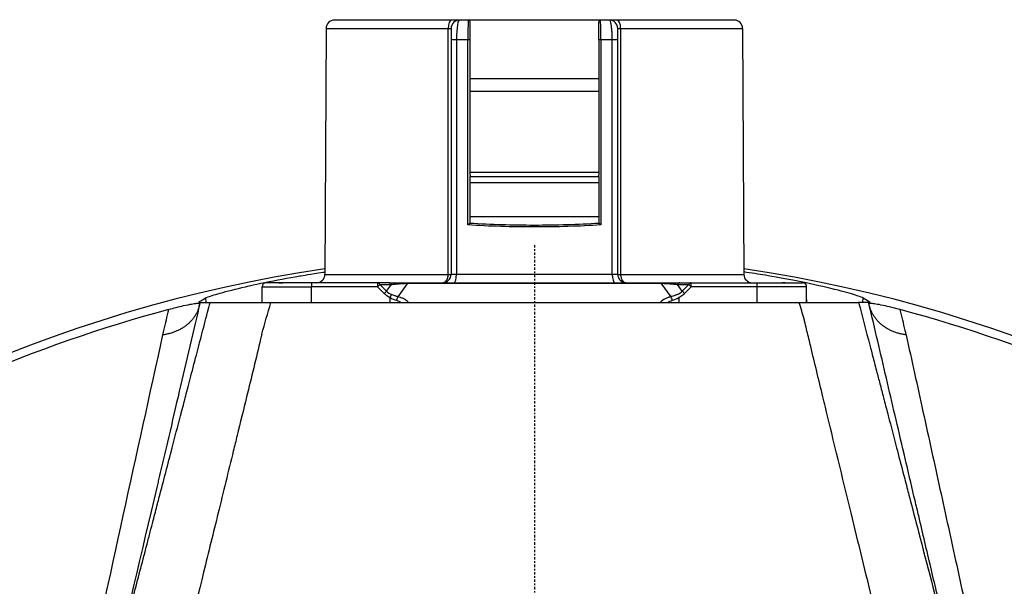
# Model space of a CAD drawing. Header units: millimetres. Extents: x 0 to 4378, y 0 to 2376.
# Tile 134 of 256: x 800 to 860, y 2224 to 2258. Entities that reach past the tile are written whole.
import ezdxf

# ---------------------------------------------------------------- set-up
doc = ezdxf.new("R2010")
doc.units = ezdxf.units.MM
doc.header["$LTSCALE"] = 0.2
doc.linetypes.add('CENTER2', pattern=[1.125, 0.75, -0.125, 0.125, -0.125])
doc.layers.add('02_Center Line', color=1, linetype='CENTER2')

# ---------------------------------------------------------------- blocks, each defined once
blk = doc.blocks.new('A$C6f7b2573')
for p, q in [((4.545, 100.529), (-12.125, 100.529)), ((-3.905, 91.146), (-3.905, 100.429)), ((12.114, 100.529), (5.013, 100.529)), ((-12.625, 100.031), (-12.703, 85.126)), ((-12.625, 100.031), (-5.231, 100.031)), ((5.22, 100.031), (12.614, 100.031)), ((12.614, 100.031), (12.692, 85.126)), ((-3.905, 99.329), (-5.055, 99.329)), ((-5.055, 99.329), (-5.055, 85.129)), ((-4.723, 99.329), (-4.723, 85.129)), ((-4.034, 88.126), (-4.034, 99.329)), ((5.045, 99.329), (3.895, 99.329)), ((3.895, 99.329), (3.895, 91.146)), ((4.023, 99.329), (4.023, 88.126)), ((4.712, 85.129), (4.712, 99.329)), ((5.045, 85.129), (5.045, 99.329)), ((-3.905, 97), (3.895, 97)), ((-3.905, 96.224), (3.895, 96.224)), ((3.895, 91.308), (-3.905, 91.308)), ((-3.905, 91.05), (3.895, 91.05)), ((-3.905, 90.681), (-3.905, 91.05)), ((3.895, 91.05), (3.895, 90.681)), ((3.895, 90.681), (-3.905, 90.681)), ((-3.905, 88.229), (-3.905, 90.681)), ((3.895, 90.681), (3.895, 88.229)), ((3.895, 88.622), (-3.905, 88.622)), ((-12.703, 85.126), (-5.232, 85.126)), ((5.045, 85.129), (-5.055, 85.129)), ((5.221, 85.126), (12.692, 85.126)), ((-16.505, 84.379), (-13.505, 84.379)), ((-16.505, 83.429), (-16.505, 84.379)), ((-8.813, 84.629), (-16.255, 84.629)), ((-13.505, 84.629), (-13.505, 84.379)), ((-9.517, 84.379), (-13.505, 84.379)), ((-13.505, 83.429), (-13.505, 84.379)), ((-9.517, 84.629), (-9.517, 84.379)), ((-9.517, 84.379), (-9.372, 84.523)), ((-9.11, 83.972), (-9.517, 84.379)), ((-9.372, 84.523), (-8.668, 84.523)), ((-8.966, 84.117), (-9.372, 84.523)), ((-8.966, 84.117), (-8.668, 84.523)), ((-8.813, 84.629), (-8.809, 84.629)), ((-8.267, 83.778), (-7.669, 84.595)), ((-7.672, 84.629), (-7.669, 84.629)), ((-7.669, 84.629), (7.658, 84.629)), ((-7.669, 84.595), (7.658, 84.595)), ((7.658, 84.629), (7.661, 84.629)), ((7.658, 84.595), (8.257, 83.778)), ((8.955, 84.117), (8.658, 84.523)), ((8.658, 84.523), (9.362, 84.523)), ((8.799, 84.629), (8.802, 84.629)), ((8.802, 84.629), (16.245, 84.629)), ((9.362, 84.523), (8.955, 84.117)), ((9.506, 84.379), (9.1, 83.972)), ((9.506, 84.379), (9.362, 84.523)), ((9.506, 84.379), (9.506, 84.629)), ((16.495, 84.379), (9.506, 84.379)), ((13.495, 84.379), (13.495, 84.629)), ((13.495, 83.429), (13.495, 84.379)), ((16.495, 83.429), (16.495, 84.379)), ((-19.929, 83.702), (-19.92, 83.429)), ((-9.11, 83.972), (-8.966, 84.117)), ((-8.754, 83.727), (-8.67, 83.915)), ((-8.754, 83.429), (-8.754, 83.727)), ((8.743, 83.727), (8.743, 83.429)), ((19.909, 83.429), (19.919, 83.702)), ((-20.336, 83.47), (-20.348, 83.464)), ((-20.348, 83.464), (-20.325, 83.469)), ((-20.336, 83.467), (-20.336, 83.47)), ((-20.283, 83.355), (-20.331, 83.15)), ((-20.287, 83.361), (-20.327, 83.429)), ((-20.327, 83.429), (-20.266, 83.429)), ((-20.325, 83.469), (-20.301, 83.429)), ((-20.266, 83.429), (-19.657, 83.429)), ((-19.657, 83.429), (-19.657, 83.429)), ((-7.629, 83.429), (-7.629, 83.429)), ((20.254, 83.429), (19.645, 83.429)), ((20.315, 83.429), (20.254, 83.429)), ((20.32, 83.15), (20.272, 83.355)), ((20.315, 83.429), (20.275, 83.361)), ((20.29, 83.429), (20.314, 83.469)), ((20.314, 83.469), (20.338, 83.464)), ((20.315, 83.429), (20.315, 83.429)), ((20.325, 83.47), (20.338, 83.464)), ((20.325, 83.47), (20.325, 83.467)), ((16.495, 81.787), (16.495, 81.787)), ((-22.475, 81.739), (-22.539, 81.466))]:
    blk.add_line(p, q)
for centre, radius, start, end in [((-12.125, 100.029), 0.5, 90.00193, 179.7), ((-11.812, 100.129), 0.4, 90, 90.01954), ((-4.555, 100.029), 0.5, 90, 180), ((-4.005, 100.429), 0.1, 0, 89.99999), ((3.995, 100.429), 0.1, 90.00001, 180), ((4.545, 100.029), 0.5, 0, 90), ((11.801, 100.129), 0.4, 89.98046, 90), ((12.114, 100.029), 0.5, 0.3, 89.99802), ((-0.005, 0), 86.413, 98.44835, 227.38601), ((-0.005, 0), 86.413, 312.61399, 81.55165), ((-13.203, 85.129), 0.5, 270, 359.7), ((-5.555, 85.129), 0.5, 270, 0), ((5.545, 85.129), 0.5, 180, 270), ((13.192, 85.129), 0.5, 180.3, 270), ((-16.255, 84.379), 0.25, 90, 180), ((9.945, 84.379), 0.25, 90, 90.18302), ((16.245, 84.379), 0.25, 0, 89.99991), ((-0.005, 0), 85.907, 104.96032, 121.79534), ((-0.005, 0), 85.907, 104.96014, 104.96015), ((-0.005, 0), 85.907, 75.04038, 75.04039), ((-0.005, 0), 85.907, 58.20466, 75.04014)]:
    blk.add_arc(centre, radius, start, end)
for centre, major_axis, ratio, start_param, end_param in [((-5.024, 100.029), (0, 0.5), 0.414108, 0, 1.56556), ((5.013, 100.029), (0, 0.5), 0.414108, 4.717625, 6.283185), ((-4.005, 88.229), (-0.1, 0), 0.212557, 2.654345, 3.141593), ((3.995, 88.229), (-0.1, 0), 0.212557, 0, 0.487247), ((-5.355, 85.129), (0.3, 0), 0.005745, 5.136611, 6.283185), ((-5.355, 85.128), (0.3, -0.002), 0.00338, 5.136635, 6.283185), ((-4.89, 85.129), (0, -0.5), 0.334559, 0, 1.570796), ((4.879, 85.129), (0, -0.5), 0.334559, 4.712389, 6.283185), ((5.345, 85.129), (-0.3, 0), 0.005745, 0, 1.14657), ((5.345, 85.128), (-0.3, -0.002), 0.00338, 0.000004, 1.146546), ((-9.517, 84.379), (0, 0.25), 0.707107, 5.32787, 6.283185), ((-8.813, 84.379), (0, 0.25), 0.707109, 5.327856, 6.283163), ((-7.669, 84.379), (0, 0.25), 0.000034, 5.75978, 6.283185), ((7.658, 84.379), (0, 0.25), 0.000034, 0, 0.523405), ((8.802, 84.379), (0, 0.25), 0.707107, 0.000002, 0.955317), ((9.506, 84.379), (0, 0.25), 0.707107, 0, 0.955317), ((-8.393, 84.617), (-0.72, 0.423), 0.902676, 1.278707, 1.710907), ((-8.267, 83.562), (0.059, 0.243), 0.379612, 0.570978, 1.6631), ((8.257, 83.562), (-0.059, 0.243), 0.379609, 4.620191, 5.712435), ((8.382, 84.617), (-0.721, -0.422), 0.902593, 1.431713, 1.863928), ((9.1, 83.972), (-0.177, 0.177), 0.000018, 0.61559, 1.570997), ((283.395, -1076.914), (165.082, -1388.393), 0.225761, 3.697181, 3.698821), ((15.594, 246.073), (46.436, 206.068), 0.005944, 3.801935, 3.804103), ((-39.128, 95.517), (18.611, -12.627), 0.28594, 0.080571, 0.091453), ((-33.105, 79.855), (12.823, 3.496), 0.029007, 0.008868, 0.022805), ((-1043.433, 82.514), (-878.385, -813.085), 0.7505, 2.251117, 2.252947), ((-165.221, 58.247), (-174.287, 82.592), 0.855052, 3.790068, 3.796006), ((23.146, 84.222), (-2.922, -0.682), 0.82681, 0.04658, 0.075747), ((30.707, 80.508), (-10.436, 2.844), 0.032151, 6.257948, 6.27324), ((-290.136, 121.925), (312.101, -85.665), 0.513201, 0.268041, 0.275127), ((-271.862, 70.324), (296.763, -15.034), 0.55706, 0.15786, 0.159514)]:
    blk.add_ellipse(centre, major_axis=major_axis, ratio=ratio, start_param=start_param, end_param=end_param)
for points, knots in [([(-4.555, 100.529), (-4.578, 100.529), (-4.6, 100.499), (-4.62, 100.442), (-4.64, 100.385), (-4.658, 100.3), (-4.674, 100.191), (-4.689, 100.082), (-4.701, 99.948), (-4.71, 99.801), (-4.718, 99.653), (-4.723, 99.491), (-4.723, 99.329)], [0, 0, 0, 0, 0.25, 0.25, 0.25, 0.5, 0.5, 0.5, 0.75, 0.75, 0.75, 1, 1, 1, 1]), ([(-4.005, 100.529), (-4.007, 100.529), (-4.009, 100.522), (-4.013, 100.493), (-4.017, 100.445), (-4.02, 100.378), (-4.023, 100.307), (-4.024, 100.242), (-4.026, 100.189), (-4.027, 100.132), (-4.028, 100.072), (-4.03, 100.009), (-4.031, 99.953), (-4.032, 99.907), (-4.032, 99.872), (-4.033, 99.842), (-4.033, 99.818), (-4.033, 99.8), (-4.034, 99.779), (-4.034, 99.738), (-4.034, 99.667), (-4.034, 99.568), (-4.034, 99.469), (-4.034, 99.39), (-4.034, 99.346), (-4.034, 99.329)], [0, 0, 0, 0, 0.0159548, 0.0318954, 0.0478849, 0.0638298, 0.079776, 0.0878159, 0.0958472, 0.1038157, 0.1117609, 0.1197171, 0.1277206, 0.1317352, 0.1357482, 0.1397527, 0.1417495, 0.1437416, 0.1458073, 0.1486905, 0.1569147, 0.1684366, 0.1791739, 0.1871284, 0.1922707, 0.1922707, 0.1922707, 0.1922707]), ([(3.895, 99.329), (3.895, 99.368), (3.895, 99.456), (3.895, 99.57), (3.895, 99.671), (3.895, 99.752), (3.895, 99.829), (3.895, 99.919), (3.895, 100.011), (3.895, 100.106), (3.895, 100.192), (3.895, 100.258), (3.895, 100.307), (3.895, 100.344), (3.895, 100.376), (3.895, 100.406), (3.895, 100.422), (3.895, 100.428), (3.895, 100.429), (3.895, 100.429)], [0, 0, 0, 0, 0.0117575, 0.0263422, 0.0346852, 0.0437104, 0.0525306, 0.0607294, 0.0752531, 0.0872895, 0.1002055, 0.1149047, 0.1229186, 0.1313609, 0.14165, 0.1508264, 0.1657061, 0.1713856, 0.1758838, 0.1758838, 0.1758838, 0.1758838]), ([(4.023, 99.329), (4.023, 99.489), (4.023, 99.651), (4.021, 99.798), (4.02, 99.945), (4.018, 100.078), (4.015, 100.187), (4.013, 100.297), (4.009, 100.383), (4.006, 100.441), (4.002, 100.499), (3.999, 100.529), (3.995, 100.529)], [-1, -1, -1, -1, -0.75, -0.75, -0.75, -0.5, -0.5, -0.5, -0.25, -0.25, -0.25, 0, 0, 0, 0]), ([(4.712, 99.329), (4.712, 99.369), (4.712, 99.449), (4.71, 99.566), (4.707, 99.693), (4.703, 99.769), (4.701, 99.801), (4.699, 99.821), (4.695, 99.885), (4.691, 99.927), (4.683, 100.025), (4.674, 100.114), (4.663, 100.191), (4.645, 100.318), (4.626, 100.395), (4.609, 100.442), (4.57, 100.554), (4.546, 100.529), (4.545, 100.529)], [-1, -1, -1, -1, -0.875, -0.875, -0.875, -0.7531665, -0.7531665, -0.7531665, -0.6774673, -0.6774673, -0.6774673, -0.5, -0.5, -0.5, -0.3512367, -0.3512367, -0.3512367, -0.0000001, -0.0000001, -0.0000001, -0.0000001]), ([(5.013, 100.529), (4.875, 100.529), (4.755, 100.529), (4.673, 100.529), (4.673, 100.529), (4.673, 100.529), (4.673, 100.529), (4.67, 100.529), (4.62, 100.529), (4.578, 100.529), (4.562, 100.529), (4.545, 100.529), (4.545, 100.529)], [0, 0, 0, 0, 0.499965, 0.499965, 0.499965, 0.500055, 0.500055, 0.500055, 0.75, 0.75, 0.75, 1, 1, 1, 1]), ([(-5.231, 100.031), (-5.179, 100.031), (-5.134, 100.031), (-5.103, 100.03), (-5.072, 100.03), (-5.055, 100.029), (-5.055, 100.029)], [-1, -1, -1, -1, -0.5, -0.5, -0.5, 0, 0, 0, 0]), ([(-5.055, 100.029), (-5.055, 100.029), (-5.055, 100.026), (-5.055, 100.013), (-5.055, 99.994), (-5.055, 99.975), (-5.055, 99.951), (-5.055, 99.919), (-5.055, 99.877), (-5.055, 99.823), (-5.055, 99.763), (-5.055, 99.703), (-5.055, 99.647), (-5.055, 99.598), (-5.055, 99.547), (-5.055, 99.481), (-5.055, 99.409), (-5.055, 99.353), (-5.055, 99.329)], [0, 0, 0, 0, 0.0071408, 0.0166845, 0.0223409, 0.028564, 0.0342725, 0.0395922, 0.0490431, 0.0569127, 0.0649465, 0.0742618, 0.0794009, 0.0848584, 0.0907399, 0.0961446, 0.1054808, 0.1128321, 0.1128321, 0.1128321, 0.1128321]), ([(5.045, 100.029), (5.045, 100.029), (5.062, 100.03), (5.093, 100.03), (5.123, 100.031), (5.168, 100.031), (5.22, 100.031)], [-1, -1, -1, -1, -0.5, -0.5, -0.5, 0, 0, 0, 0]), ([(5.045, 99.329), (5.045, 99.354), (5.045, 99.41), (5.045, 99.483), (5.045, 99.548), (5.045, 99.599), (5.045, 99.648), (5.045, 99.704), (5.045, 99.764), (5.045, 99.823), (5.045, 99.878), (5.045, 99.919), (5.045, 99.951), (5.045, 99.975), (5.045, 99.995), (5.045, 100.013), (5.045, 100.026), (5.045, 100.029), (5.045, 100.029)], [0, 0, 0, 0, 0.0074476, 0.0168053, 0.0221929, 0.0280387, 0.033538, 0.0387033, 0.0480235, 0.0559998, 0.0639175, 0.0733644, 0.0786622, 0.0843356, 0.0905816, 0.0962476, 0.1057698, 0.1128351, 0.1128351, 0.1128351, 0.1128351]), ([(-4.034, 88.126), (-4.032, 88.128), (-4.03, 88.13), (-4.018, 88.142), (-4.007, 88.152), (-3.985, 88.171), (-3.974, 88.18), (-3.954, 88.196), (-3.945, 88.203), (-3.929, 88.213), (-3.922, 88.217), (-3.917, 88.219)], [-0.00081594, -0.00081594, -0.00081594, -0.00081594, 0, 0, 0.00434523, 0.00434523, 0.00866843, 0.00866843, 0.01260538, 0.01260538, 0.01598949, 0.01598949, 0.01598949, 0.01598949]), ([(4.023, 88.126), (2.718, 88.044), (1.356, 88.002), (-0.005, 88.002), (-1.367, 88.002), (-2.729, 88.044), (-4.034, 88.126)], [0.0000001, 0.0000001, 0.0000001, 0.0000001, 0.5, 0.5, 0.5, 0.9999999, 0.9999999, 0.9999999, 0.9999999]), ([(3.906, 88.219), (2.637, 88.14), (1.316, 88.1), (-0.005, 88.1), (-1.327, 88.1), (-2.648, 88.14), (-3.917, 88.219)], [-1, -1, -1, -1, -0.5, -0.5, -0.5, 0, 0, 0, 0]), ([(4.023, 88.126), (4.021, 88.128), (4.019, 88.13), (4.008, 88.141), (3.999, 88.15), (3.979, 88.167), (3.969, 88.176), (3.948, 88.192), (3.937, 88.2), (3.923, 88.21), (3.919, 88.212), (3.912, 88.216), (3.909, 88.218), (3.906, 88.219)], [-0.01668635, -0.01668635, -0.01668635, -0.01668635, -0.01587552, -0.01587552, -0.01199498, -0.01199498, -0.00809868, -0.00809868, -0.00371514, -0.00371514, -0.00177282, -0.00177282, -0.00000048, -0.00000048, -0.00000048, -0.00000048]), ([(-19.929, 83.702), (-19.877, 83.735), (-19.734, 83.791), (-19.14, 83.974), (-18.72, 84.092), (-17.61, 84.367), (-16.997, 84.507), (-15.665, 84.783), (-14.945, 84.918), (-14.074, 85.064), (-13.54, 85.154), (-12.785, 85.268), (-12.744, 85.274), (-12.702, 85.28)], [-5.984069, -5.984069, -5.984069, -5.984069, -4.725914, -4.725914, -3.57537, -3.57537, -2.542081, -2.542081, -1.503323, -1.503323, -1.286899, -1.286899, -1.274242, -1.274242, -1.274242, -1.274242]), ([(-5.555, 84.629), (-5.545, 84.629), (-5.53, 84.63), (-5.513, 84.633), (-5.504, 84.635), (-5.497, 84.637), (-5.493, 84.639), (-5.488, 84.64), (-5.478, 84.644), (-5.458, 84.652), (-5.435, 84.665), (-5.412, 84.681), (-5.394, 84.696), (-5.377, 84.712), (-5.359, 84.731), (-5.346, 84.748), (-5.335, 84.762), (-5.328, 84.772), (-5.322, 84.781), (-5.313, 84.795), (-5.298, 84.823), (-5.278, 84.868), (-5.255, 84.933), (-5.237, 85.021), (-5.232, 85.089), (-5.232, 85.126)], [0, 0, 0, 0, 0.00512698, 0.00683153, 0.00853512, 0.00938688, 0.01023875, 0.01078315, 0.0117911, 0.01520277, 0.02049146, 0.02369061, 0.0269047, 0.03013719, 0.03339232, 0.03667523, 0.03832914, 0.03999146, 0.04092203, 0.04226031, 0.04617744, 0.0517875, 0.05915213, 0.06838531, 0.07946887, 0.07946887, 0.07946887, 0.07946887]), ([(5.221, 85.126), (5.221, 85.092), (5.226, 85.029), (5.24, 84.956), (5.259, 84.89), (5.282, 84.832), (5.31, 84.782), (5.332, 84.751), (5.354, 84.724), (5.377, 84.7), (5.401, 84.681), (5.42, 84.667), (5.44, 84.656), (5.468, 84.643), (5.502, 84.632), (5.53, 84.629), (5.545, 84.629)], [0, 0, 0, 0, 0.01020783, 0.01894268, 0.02273913, 0.03195605, 0.03947484, 0.04279924, 0.04608711, 0.05257088, 0.0557799, 0.05897145, 0.06242711, 0.06586948, 0.07270408, 0.07945663, 0.07945663, 0.07945663, 0.07945663]), ([(19.919, 83.702), (19.87, 83.732), (19.75, 83.779), (19.299, 83.925), (18.898, 84.04), (17.83, 84.313), (17.159, 84.469), (15.337, 84.852), (14.365, 85.014), (13.565, 85.146), (13.129, 85.215), (12.691, 85.28)], [0.000001, 0.000001, 0.000001, 0.000001, 0.152587, 0.152587, 0.372826, 0.372826, 0.626468, 0.626468, 1.045891, 1.045891, 1.549995, 1.549995, 1.549995, 1.549995]), ([(-8.809, 84.629), (-8.685, 84.629), (-8.551, 84.629), (-8.254, 84.629), (-8.084, 84.63), (-7.904, 84.629)], [0, 0, 0, 0, 0.0526353, 0.0526353, 0.1083106, 0.1083106, 0.1083106, 0.1083106]), ([(-8.668, 84.523), (-8.612, 84.529), (-8.54, 84.537), (-8.448, 84.546), (-8.426, 84.549), (-8.405, 84.551), (-8.384, 84.553), (-8.314, 84.559), (-8.254, 84.565), (-8.208, 84.568), (-8.121, 84.575), (-8.03, 84.581), (-7.935, 84.586), (-7.849, 84.59), (-7.759, 84.593), (-7.669, 84.595)], [0, 0, 0, 0, 0.25, 0.25, 0.25, 0.3066168, 0.3066168, 0.3066168, 0.5, 0.5, 0.5, 0.762799, 0.762799, 0.762799, 1, 1, 1, 1]), ([(7.658, 84.595), (7.749, 84.592), (7.839, 84.589), (7.925, 84.586), (7.929, 84.585), (7.933, 84.585), (7.937, 84.585), (7.981, 84.583), (8.054, 84.579), (8.148, 84.572), (8.164, 84.571), (8.18, 84.57), (8.197, 84.568), (8.264, 84.563), (8.329, 84.557), (8.391, 84.551), (8.426, 84.547), (8.462, 84.544), (8.498, 84.54)], [0, 0, 0, 0, 0.2390008, 0.2390008, 0.2390008, 0.25, 0.25, 0.25, 0.4644749, 0.4644749, 0.4644749, 0.5, 0.5, 0.5, 0.7, 0.7, 0.7, 0.8255701, 0.8255701, 0.8255701, 0.8255701]), ([(7.891, 84.629), (8.009, 84.629), (8.123, 84.629), (8.364, 84.629), (8.49, 84.629), (8.673, 84.629), (8.737, 84.629), (8.799, 84.629)], [0, 0, 0, 0, 0.0366462, 0.0366462, 0.0825467, 0.0825467, 0.1088277, 0.1088277, 0.1088277, 0.1088277]), ([(15.032, 84.63), (15.112, 84.63), (15.223, 84.63), (15.392, 84.629), (15.433, 84.629), (15.475, 84.629)], [0, 0, 0, 0, 0.05990461, 0.05990461, 0.07785102, 0.07785102, 0.07785102, 0.07785102]), ([(15.039, 84.63), (15.122, 84.63), (15.235, 84.63), (15.401, 84.629), (15.438, 84.629), (15.475, 84.629)], [0, 0, 0, 0, 0.06014696, 0.06014696, 0.07598585, 0.07598585, 0.07598585, 0.07598585]), ([(-16.506, 83.429), (-16.506, 83.448), (-16.506, 83.467), (-16.506, 83.526), (-16.505, 83.567), (-16.505, 83.609)], [0.05073595, 0.05073595, 0.05073595, 0.05073595, 0.05990459, 0.05990459, 0.0779247, 0.0779247, 0.0779247, 0.0779247]), ([(-16.506, 83.429), (-16.506, 83.452), (-16.506, 83.476), (-16.506, 83.536), (-16.505, 83.572), (-16.505, 83.609)], [0.04887347, 0.04887347, 0.04887347, 0.04887347, 0.06014696, 0.06014696, 0.07601136, 0.07601136, 0.07601136, 0.07601136]), ([(-8.754, 83.727), (-8.782, 83.741), (-8.85, 83.769), (-8.943, 83.833), (-9.013, 83.881), (-9.067, 83.929), (-9.11, 83.972)], [-0.9999997, -0.9999997, -0.9999997, -0.9999997, -0.5, -0.5, -0.5, 0, 0, 0, 0]), ([(-8.267, 83.778), (-8.274, 83.78), (-8.303, 83.787), (-8.355, 83.802), (-8.427, 83.823), (-8.466, 83.837), (-8.47, 83.838), (-8.538, 83.861), (-8.605, 83.887), (-8.67, 83.915)], [0.0000005, 0.0000005, 0.0000005, 0.0000005, 0.25, 0.25, 0.25, 0.5, 0.5, 0.5, 1, 1, 1, 1]), ([(-7.629, 83.429), (-7.651, 83.456), (-7.691, 83.501), (-7.768, 83.557), (-7.841, 83.61), (-7.906, 83.643), (-7.946, 83.662), (-8.004, 83.69), (-8.063, 83.714), (-8.123, 83.735), (-8.169, 83.751), (-8.217, 83.765), (-8.267, 83.778)], [0.0310306, 0.0310306, 0.0310306, 0.0310306, 0.25, 0.25, 0.25, 0.5, 0.5, 0.5, 0.75, 0.75, 0.75, 1, 1, 1, 1]), ([(8.257, 83.778), (8.243, 83.775), (8.219, 83.769), (8.186, 83.76), (8.155, 83.752), (8.129, 83.744), (8.105, 83.736), (8.07, 83.724), (8.037, 83.711), (8.005, 83.697), (7.986, 83.688), (7.943, 83.67), (7.885, 83.638), (7.835, 83.611), (7.717, 83.548), (7.619, 83.429)], [0, 0, 0, 0, 0.1428571, 0.1428571, 0.1428571, 0.2857143, 0.2857143, 0.2857143, 0.4285714, 0.4285714, 0.4285714, 0.5714286, 0.5714286, 0.5714286, 0.9877924, 0.9877924, 0.9877924, 0.9877924]), ([(8.66, 83.915), (8.63, 83.902), (8.601, 83.89), (8.571, 83.879), (8.564, 83.877), (8.526, 83.861), (8.457, 83.838), (8.357, 83.804), (8.29, 83.787), (8.257, 83.778)], [0.0000005, 0.0000005, 0.0000005, 0.0000005, 0.25, 0.25, 0.25, 0.5, 0.5, 0.5, 0.9999898, 0.9999898, 0.9999898, 0.9999898]), ([(9.1, 83.972), (9.056, 83.929), (9.002, 83.881), (8.933, 83.833), (8.833, 83.765), (8.764, 83.738), (8.743, 83.727)], [-1, -1, -1, -1, -0.5, -0.5, -0.5, -0.0000021, -0.0000021, -0.0000021, -0.0000021]), ([(-25.805, 59.889), (-25.274, 61.923), (-24.752, 63.92), (-24.24, 65.88), (-23.985, 66.86), (-23.731, 67.831), (-23.48, 68.792), (-23.415, 69.04), (-23.35, 69.288), (-23.286, 69.535), (-23.226, 69.766), (-23.165, 69.997), (-23.105, 70.227), (-23.016, 70.567), (-22.932, 70.891), (-22.843, 71.231), (-22.807, 71.367), (-22.771, 71.505), (-22.734, 71.648), (-22.473, 72.649), (-22.214, 73.64), (-21.957, 74.621), (-21.787, 75.273), (-21.619, 75.919), (-21.451, 76.562), (-21.429, 76.645), (-21.407, 76.729), (-21.385, 76.813), (-21.338, 76.994), (-21.291, 77.175), (-21.243, 77.355), (-21.228, 77.415), (-21.205, 77.503), (-21.196, 77.536), (-21.118, 77.835), (-21.021, 78.206), (-20.905, 78.65), (-20.797, 79.063), (-20.673, 79.539), (-20.532, 80.078), (-20.424, 80.491), (-20.306, 80.942), (-20.179, 81.429), (-20.064, 81.869), (-19.941, 82.339), (-19.811, 82.839), (-19.761, 83.031), (-19.709, 83.228), (-19.657, 83.429)], [0, 0, 0, 0, 0.25, 0.25, 0.25, 0.375, 0.375, 0.375, 0.4073027, 0.4073027, 0.4073027, 0.4375, 0.4375, 0.4375, 0.4821726, 0.4821726, 0.4821726, 0.5, 0.5, 0.5, 0.625, 0.625, 0.625, 0.7079324, 0.7079324, 0.7079324, 0.71875, 0.71875, 0.71875, 0.7421875, 0.7421875, 0.7421875, 0.75, 0.75, 0.75, 0.8206393, 0.8206393, 0.8206393, 0.8864405, 0.8864405, 0.8864405, 0.936926, 0.936926, 0.936926, 0.9824877, 0.9824877, 0.9824877, 1, 1, 1, 1]), ([(-20.33, 83.153), (-20.744, 81.381), (-21.178, 79.522), (-21.602, 77.711), (-21.819, 76.784), (-22.034, 75.869), (-22.245, 74.967), (-22.351, 74.516), (-22.456, 74.068), (-22.561, 73.624), (-22.613, 73.401), (-22.665, 73.18), (-22.717, 72.959), (-22.743, 72.849), (-22.769, 72.738), (-22.794, 72.628), (-22.82, 72.518), (-22.842, 72.427), (-22.872, 72.299), (-23.834, 68.207), (-24.742, 64.363), (-25.598, 60.766)], [0.0059754, 0.0059754, 0.0059754, 0.0059754, 0.25, 0.25, 0.25, 0.375, 0.375, 0.375, 0.4375, 0.4375, 0.4375, 0.46875, 0.46875, 0.46875, 0.484375, 0.484375, 0.484375, 0.5, 0.5, 0.5, 1, 1, 1, 1]), ([(-20.33, 83.153), (-20.348, 83.092), (-20.368, 83.033), (-20.414, 82.918), (-20.44, 82.861), (-20.497, 82.748), (-20.528, 82.693), (-20.595, 82.584), (-20.631, 82.531), (-20.709, 82.428), (-20.751, 82.377), (-20.839, 82.279), (-20.885, 82.232), (-20.983, 82.141), (-21.033, 82.097), (-21.14, 82.012), (-21.195, 81.972), (-21.309, 81.895), (-21.368, 81.859), (-21.49, 81.79), (-21.552, 81.758), (-21.68, 81.698), (-21.746, 81.671), (-21.879, 81.62), (-21.947, 81.597), (-22.085, 81.555), (-22.155, 81.537), (-22.296, 81.505), (-22.367, 81.491), (-22.471, 81.475), (-22.503, 81.47), (-22.535, 81.466)], [0, 0, 0, 0, 0.070699, 0.070699, 0.140683, 0.140683, 0.21007, 0.21007, 0.278976, 0.278976, 0.347516, 0.347516, 0.415803, 0.415803, 0.483948, 0.483948, 0.552143, 0.552143, 0.620448, 0.620448, 0.688963, 0.688963, 0.757786, 0.757786, 0.827306, 0.827306, 0.897278, 0.897278, 0.968111, 0.968111, 1, 1, 1, 1]), ([(-20.287, 83.359), (-20.305, 83.372), (-20.365, 83.376), (-20.566, 83.354), (-20.663, 83.34), (-20.918, 83.294), (-21.074, 83.263), (-21.412, 83.188), (-21.571, 83.151), (-21.886, 83.072), (-22.037, 83.033), (-22.182, 82.994)], [0.025473, 0.025473, 0.025473, 0.025473, 0.1687494, 0.1687494, 0.2531241, 0.2531241, 0.3374988, 0.3374988, 0.3905823, 0.3905823, 0.4345511, 0.4345511, 0.4345511, 0.4345511]), ([(-19.657, 83.429), (-19.641, 83.429), (-19.573, 83.429), (-19.337, 83.429), (-19.166, 83.429), (-18.559, 83.429), (-18.092, 83.429), (-17.357, 83.429), (-16.805, 83.429), (-15.979, 83.429)], [-0.9795399, -0.9795399, -0.9795399, -0.9795399, -0.7860648, -0.7860648, -0.5913179, -0.5913179, -0.2581966, -0.2581966, -0.0000189, -0.0000189, -0.0000189, -0.0000189]), ([(-15.979, 83.429), (-14.717, 83.429), (-13.44, 83.429), (-12.163, 83.429), (-12.107, 83.429), (-12.051, 83.429), (-11.995, 83.429), (-10.703, 83.429), (-9.411, 83.429), (-8.118, 83.429), (-8.077, 83.429), (-8.035, 83.429), (-7.993, 83.429), (-6.686, 83.429), (-5.378, 83.429), (-4.068, 83.429), (-2.986, 83.429), (-1.902, 83.429), (-0.818, 83.429), (-0.551, 83.429), (-0.283, 83.429), (-0.015, 83.429), (-0.001, 83.429), (0.014, 83.429), (0.028, 83.429), (1.364, 83.429), (2.699, 83.429), (4.035, 83.429), (5.377, 83.429), (6.719, 83.429), (8.059, 83.429), (8.072, 83.429), (8.085, 83.429), (8.098, 83.429), (9.421, 83.429), (10.742, 83.429), (12.064, 83.429), (12.092, 83.429), (12.119, 83.429), (12.147, 83.429), (13.453, 83.429), (14.76, 83.429), (16.045, 83.429)], [0.0000059, 0.0000059, 0.0000059, 0.0000059, 0.1197731, 0.1197731, 0.1197731, 0.125, 0.125, 0.125, 0.246102, 0.246102, 0.246102, 0.25, 0.25, 0.25, 0.3724422, 0.3724422, 0.3724422, 0.4736528, 0.4736528, 0.4736528, 0.4986544, 0.4986544, 0.4986544, 0.5, 0.5, 0.5, 0.6246684, 0.6246684, 0.6246684, 0.75, 0.75, 0.75, 0.7512099, 0.7512099, 0.7512099, 0.875, 0.875, 0.875, 0.8775884, 0.8775884, 0.8775884, 1, 1, 1, 1]), ([(16.045, 83.429), (16.557, 83.429), (17.045, 83.429), (17.936, 83.429), (18.338, 83.429), (18.973, 83.429), (19.209, 83.429), (19.534, 83.429), (19.627, 83.429), (19.645, 83.429)], [-0.6617964, -0.6617964, -0.6617964, -0.6617964, -0.5003814, -0.5003814, -0.3310728, -0.3310728, -0.1652472, -0.1652472, -0.0000071, -0.0000071, -0.0000071, -0.0000071]), ([(19.645, 83.429), (19.87, 82.57), (20.094, 81.711), (20.319, 80.85), (20.351, 80.728), (20.391, 80.577), (20.415, 80.482), (20.449, 80.353), (20.484, 80.218), (20.521, 80.077), (20.593, 79.801), (20.672, 79.5), (20.757, 79.176), (20.821, 78.93), (20.889, 78.671), (20.96, 78.397), (20.996, 78.261), (21.032, 78.121), (21.07, 77.977), (21.104, 77.847), (21.145, 77.688), (21.176, 77.57), (21.179, 77.558), (21.182, 77.547), (21.185, 77.536), (21.27, 77.212), (21.355, 76.887), (21.44, 76.56), (21.607, 75.919), (21.776, 75.274), (21.946, 74.624), (22.074, 74.133), (22.203, 73.64), (22.332, 73.144), (22.422, 72.802), (22.515, 72.445), (22.605, 72.102), (22.645, 71.947), (22.685, 71.795), (22.723, 71.649), (22.906, 70.949), (23.09, 70.244), (23.275, 69.534), (23.788, 67.571), (24.311, 65.57), (24.843, 63.53), (25.156, 62.331), (25.473, 61.119), (25.793, 59.893)], [0, 0, 0, 0, 0.109375, 0.109375, 0.109375, 0.125, 0.125, 0.125, 0.1461562, 0.1461562, 0.1461562, 0.1875, 0.1875, 0.1875, 0.21875, 0.21875, 0.21875, 0.234375, 0.234375, 0.234375, 0.2485617, 0.2485617, 0.2485617, 0.25, 0.25, 0.25, 0.2921816, 0.2921816, 0.2921816, 0.375, 0.375, 0.375, 0.4375, 0.4375, 0.4375, 0.4805998, 0.4805998, 0.4805998, 0.5, 0.5, 0.5, 0.5928094, 0.5928094, 0.5928094, 0.8492697, 0.8492697, 0.8492697, 1, 1, 1, 1]), ([(25.587, 60.766), (25.423, 61.453), (25.258, 62.149), (24.927, 63.545), (24.761, 64.244), (24.518, 65.272), (24.442, 65.593), (24.25, 66.405), (24.133, 66.899), (23.897, 67.902), (23.777, 68.41), (23.533, 69.445), (23.409, 69.971), (23.211, 70.809), (23.138, 71.119), (22.89, 72.174), (22.713, 72.929), (22.352, 74.465), (22.169, 75.246), (21.81, 76.777), (21.634, 77.524), (21.283, 79.024), (21.108, 79.776), (20.756, 81.278), (20.581, 82.029), (20.354, 83.001), (20.304, 83.214), (20.254, 83.429)], [0, 0, 0, 0, 0.1035482, 0.1035482, 0.204487, 0.204487, 0.25, 0.25, 0.3186618, 0.3186618, 0.3879082, 0.3879082, 0.4586528, 0.4586528, 0.5, 0.5, 0.5992827, 0.5992827, 0.699462, 0.699462, 0.793025, 0.793025, 0.8849564, 0.8849564, 0.9747602, 0.9747602, 1, 1, 1, 1]), ([(22.171, 82.996), (22.026, 83.033), (21.874, 83.073), (21.56, 83.151), (21.4, 83.188), (21.063, 83.264), (20.907, 83.295), (20.652, 83.34), (20.554, 83.355), (20.353, 83.377), (20.294, 83.372), (20.276, 83.36)], [1.0559742, 1.0559742, 1.0559742, 1.0559742, 1.0999323, 1.0999323, 1.1530158, 1.1530158, 1.2373904, 1.2373904, 1.3217651, 1.3217651, 1.4650853, 1.4650853, 1.4650853, 1.4650853]), ([(22.524, 81.466), (22.453, 81.475), (22.381, 81.487), (22.239, 81.515), (22.168, 81.531), (22.028, 81.568), (21.958, 81.59), (21.819, 81.638), (21.75, 81.665), (21.616, 81.722), (21.551, 81.753), (21.421, 81.821), (21.357, 81.859), (21.232, 81.938), (21.171, 81.981), (21.058, 82.067), (21.005, 82.111), (20.903, 82.203), (20.855, 82.251), (20.763, 82.35), (20.72, 82.401), (20.638, 82.507), (20.598, 82.563), (20.527, 82.674), (20.495, 82.73), (20.435, 82.846), (20.408, 82.906), (20.359, 83.028), (20.338, 83.089), (20.32, 83.15)], [0, 0, 0, 0, 0.070824, 0.070824, 0.14133, 0.14133, 0.211581, 0.211581, 0.283686, 0.283686, 0.35355, 0.35355, 0.426775, 0.426775, 0.5, 0.5, 0.569727, 0.569727, 0.639508, 0.639508, 0.70938, 0.70938, 0.782035, 0.782035, 0.85235, 0.85235, 0.926175, 0.926175, 1, 1, 1, 1]), ([(22.274, 58.105), (21.685, 60.495), (21.105, 62.852), (20.08, 67.033), (19.631, 68.869), (18.659, 72.851), (18.139, 74.988), (17.579, 77.3), (17.529, 77.505), (17.231, 78.736), (16.984, 79.755), (16.703, 80.92), (16.666, 81.073), (16.554, 81.543), (16.477, 81.859), (16.38, 82.259), (16.36, 82.343), (16.339, 82.428)], [0, 0, 0, 0, 0.2801141, 0.2801141, 0.5039546, 0.5039546, 0.7714115, 0.7714115, 0.7974935, 0.7974935, 0.9281604, 0.9281604, 0.9479899, 0.9479899, 0.9889914, 0.9889914, 1, 1, 1, 1]), ([(-16.524, 81.513), (-16.548, 81.417), (-16.571, 81.321), (-16.593, 81.225), (-16.865, 80.063), (-17.152, 78.891), (-17.445, 77.708), (-17.636, 76.933), (-17.83, 76.153), (-18.021, 75.369), (-18.098, 75.057), (-18.174, 74.744), (-18.251, 74.43), (-18.554, 73.192), (-18.86, 71.943), (-19.169, 70.682), (-19.461, 69.495), (-19.755, 68.299), (-20.052, 67.092), (-20.665, 64.604), (-21.29, 62.073), (-21.927, 59.5), (-22.041, 59.039), (-22.156, 58.577), (-22.271, 58.113)], [0, 0, 0, 0, 0.013026, 0.013026, 0.013026, 0.1703679, 0.1703679, 0.1703679, 0.2735131, 0.2735131, 0.2735131, 0.3145401, 0.3145401, 0.3145401, 0.4765577, 0.4765577, 0.4765577, 0.6290801, 0.6290801, 0.6290801, 0.9436202, 0.9436202, 0.9436202, 0.9999956, 0.9999956, 0.9999956, 0.9999956]), ([(22.524, 81.466), (22.696, 80.685), (22.866, 79.912), (23.206, 78.368), (23.375, 77.598), (23.719, 76.032), (23.894, 75.238), (24.238, 73.671), (24.407, 72.898), (24.746, 71.353), (24.915, 70.582), (25.252, 69.042), (25.42, 68.273), (25.759, 66.726), (25.929, 65.949), (26.268, 64.397), (26.437, 63.624), (26.777, 62.068), (26.947, 61.287), (27.21, 60.082), (27.304, 59.651), (27.397, 59.223)], [0, 0, 0, 0, 0.0944384, 0.0944384, 0.1904956, 0.1904956, 0.2916836, 0.2916836, 0.3923831, 0.3923831, 0.4950782, 0.4950782, 0.5999515, 0.5999515, 0.7085972, 0.7085972, 0.8196466, 0.8196466, 0.9348839, 0.9348839, 1, 1, 1, 1])]:
    blk.add_open_spline(points, degree=3, knots=knots)
for points in [[(-5.232, 85.126), (-5.232, 90.095), (-5.231, 95.063), (-5.231, 100.031)], [(5.22, 100.031), (5.221, 95.063), (5.221, 90.095), (5.221, 85.126)], [(-3.905, 91.146), (-3.905, 91.114), (-3.905, 91.082), (-3.905, 91.05)], [(3.895, 91.05), (3.895, 91.082), (3.895, 91.114), (3.895, 91.146)], [(-15.486, 84.629), (-15.307, 84.629), (-15.154, 84.63), (-15.05, 84.63)], [(-7.904, 84.629), (-7.802, 84.629), (-7.723, 84.629), (-7.672, 84.629)], [(7.661, 84.629), (7.716, 84.629), (7.794, 84.629), (7.891, 84.629)], [(8.498, 84.54), (8.55, 84.534), (8.603, 84.529), (8.658, 84.523)], [(-20.336, 83.47), (-20.186, 83.551), (-20.05, 83.629), (-19.929, 83.702)], [(-8.754, 83.727), (-8.626, 83.656), (-8.491, 83.6), (-8.365, 83.562)], [(-8.365, 83.562), (-8.257, 83.529), (-8.161, 83.483), (-8.079, 83.429)], [(8.068, 83.429), (8.15, 83.483), (8.246, 83.529), (8.354, 83.562)], [(8.354, 83.562), (8.481, 83.6), (8.615, 83.656), (8.743, 83.727)], [(16.495, 83.609), (16.495, 83.546), (16.495, 83.485), (16.495, 83.429)], [(16.495, 83.609), (16.495, 83.546), (16.495, 83.485), (16.495, 83.429)], [(19.919, 83.702), (20.04, 83.629), (20.175, 83.551), (20.325, 83.47)], [(-22.535, 81.466), (-24.122, 74.261), (-25.73, 66.92), (-27.408, 59.223)]]:
    blk.add_open_spline(points, degree=3)
at = {"layer": '02_Center Line'}
blk.add_line((-0.005, 86.907), (-0.005, -86.907), dxfattribs=at)

msp = doc.modelspace()

# ---------------------------------------------------------------- block references
msp.add_blockref('A$C6f7b2573', (831.422, 2157.464))

doc.saveas('drawing.dxf')
